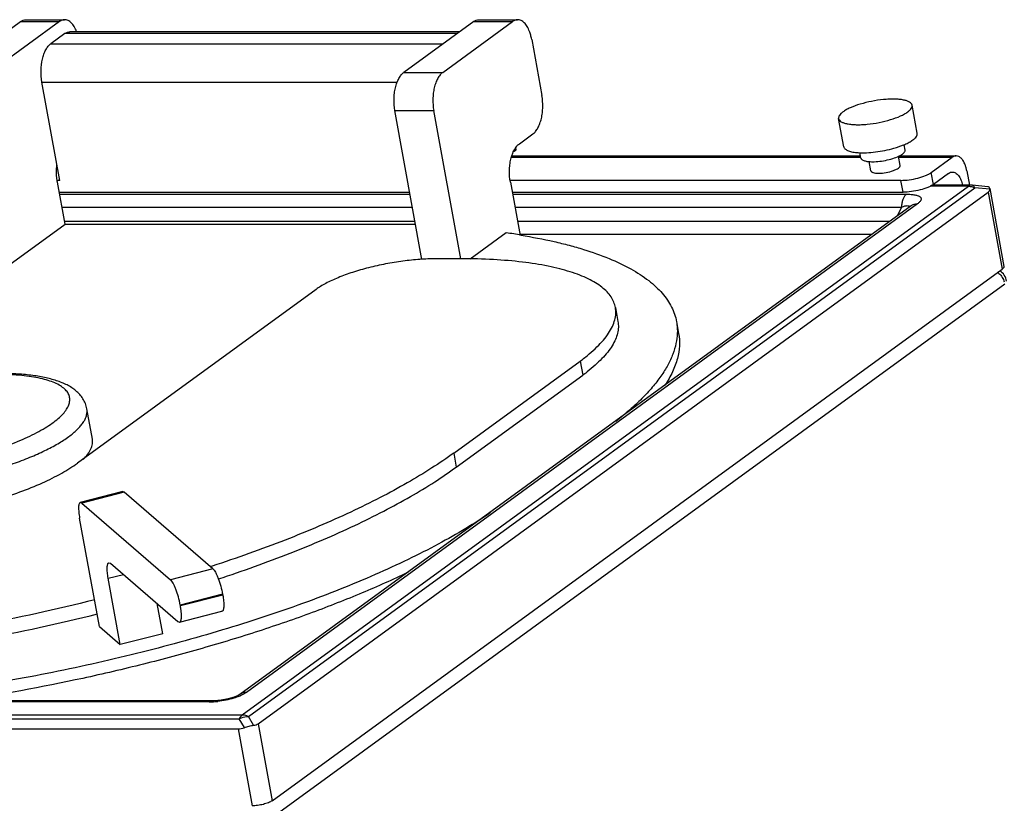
# Model space of a CAD drawing. Header units: inches. Extents: x 0 to 16, y 0 to 10.
# Tile 41 of 42: x 12.917 to 13.946, y 8.124 to 8.943. Entities that reach past the tile are written whole.
import ezdxf

# ---------------------------------------------------------------- set-up
doc = ezdxf.new("R2010")
doc.units = ezdxf.units.IN
doc.header["$LTSCALE"] = 0.935
doc.header["$MEASUREMENT"] = 0
doc.layers.get('0').update_dxf_attribs({"linetype": 'CONTINUOUS'})
doc.layers.add('02___PRT_ALL_AXES', color=7, linetype='CONTINUOUS')

msp = doc.modelspace()

# ---------------------------------------------------------------- linework, layer by layer
at = {"color": 7, "linetype": 'Continuous'}
for p, q in [((12.845, 8.8881), (12.9179, 8.9412)), ((12.9585, 8.9412), (12.8856, 8.8881)), ((12.9179, 8.9412), (12.9585, 8.9412)), ((12.9233, 8.9431), (12.9639, 8.9431)), ((13.3916, 8.9412), (13.3186, 8.8881)), ((13.3592, 8.8881), (13.4321, 8.9412)), ((13.3916, 8.9412), (13.4321, 8.9412)), ((13.3969, 8.9431), (13.4375, 8.9431)), ((12.9641, 8.9287), (12.9495, 8.918)), ((13.3743, 8.9287), (12.9641, 8.9287)), ((13.3769, 8.9306), (12.9695, 8.9306)), ((12.9495, 8.918), (13.3596, 8.918)), ((13.4522, 8.9226), (13.4629, 8.8638)), ((13.3186, 8.8881), (13.3592, 8.8881)), ((12.9588, 8.7752), (12.9401, 8.878)), ((12.9401, 8.878), (13.3117, 8.878)), ((13.3375, 8.6926), (13.3092, 8.8481)), ((13.3092, 8.8481), (13.3498, 8.8481)), ((13.378, 8.693), (13.3498, 8.8481)), ((13.4393, 8.8134), (13.4535, 8.8238)), ((13.4333, 8.8054), (13.4359, 8.8072)), ((13.4359, 8.8072), (13.4355, 8.8094)), ((13.4311, 8.7993), (13.7964, 8.7993)), ((13.4316, 8.8008), (13.796, 8.8008)), ((13.836, 8.7993), (13.8919, 8.7993)), ((13.8362, 8.8008), (13.8959, 8.8008)), ((13.8698, 8.7833), (13.8919, 8.7993)), ((13.8721, 8.771), (13.8698, 8.7833)), ((13.8879, 8.7825), (13.8721, 8.771)), ((13.9071, 8.7851), (13.9098, 8.7701)), ((12.9588, 8.7752), (12.9563, 8.7752)), ((12.9643, 8.7293), (12.9563, 8.7734)), ((13.8381, 8.7752), (13.4299, 8.7752)), ((13.4299, 8.7734), (13.4401, 8.7175)), ((13.8404, 8.7628), (13.8381, 8.7752)), ((12.9582, 8.7628), (13.3247, 8.7628)), ((12.9586, 8.7607), (13.3251, 8.7607)), ((13.1495, 8.2164), (13.9088, 8.7691)), ((13.1561, 8.2147), (13.9154, 8.7675)), ((13.1662, 8.2072), (13.9294, 8.7628)), ((13.4319, 8.7628), (13.8404, 8.7628)), ((13.4322, 8.7607), (13.844, 8.7607)), ((13.9088, 8.7691), (13.8687, 8.7691)), ((13.9115, 8.7701), (13.8705, 8.7701)), ((13.91, 8.7698), (13.9088, 8.7691)), ((13.9115, 8.7701), (13.91, 8.7698)), ((13.9291, 8.7685), (13.913, 8.77)), ((13.9132, 8.7684), (13.9154, 8.7675)), ((13.9311, 8.766), (13.9154, 8.7675)), ((13.9294, 8.7628), (13.944, 8.6823)), ((13.9311, 8.766), (13.9311, 8.7667)), ((13.9311, 8.7667), (13.9459, 8.6852)), ((13.8555, 8.7507), (13.154, 8.24)), ((12.9611, 8.7473), (13.3276, 8.7473)), ((13.8488, 8.7486), (13.1472, 8.2379)), ((13.4347, 8.7473), (13.8387, 8.7473)), ((13.8387, 8.7473), (13.8348, 8.7384)), ((12.9056, 8.6866), (12.9643, 8.7293)), ((12.9638, 8.7325), (13.3303, 8.7325)), ((12.9643, 8.7293), (13.3309, 8.7293)), ((13.4374, 8.7325), (13.8266, 8.7325)), ((13.4256, 8.7203), (13.388, 8.6929)), ((13.4402, 8.7191), (13.8082, 8.7191)), ((13.3791, 8.6932), (13.352, 8.6932)), ((13.1808, 8.1267), (13.944, 8.6823)), ((13.2268, 8.6612), (12.9772, 8.4795)), ((13.1327, 8.0745), (13.9468, 8.667)), ((13.5397, 8.6423), (13.5424, 8.6276)), ((13.6036, 8.6275), (13.6058, 8.6151)), ((13.3707, 8.4902), (13.5029, 8.5863)), ((13.5029, 8.5863), (13.5056, 8.5717)), ((13.3734, 8.4755), (13.5056, 8.5717)), ((13.3707, 8.4902), (13.3734, 8.4755)), ((13.0246, 8.4498), (12.9803, 8.4385)), ((13.0263, 8.4491), (12.982, 8.4378)), ((13.0246, 8.4498), (13.0263, 8.4491)), ((13.1189, 8.3692), (13.0263, 8.4491)), ((12.982, 8.4378), (12.9803, 8.4385)), ((12.982, 8.4378), (13.0746, 8.3578)), ((13.0002, 8.3088), (12.9796, 8.4221)), ((13.0102, 8.3755), (13.0119, 8.3749)), ((13.0119, 8.3749), (13.0823, 8.3141)), ((13.1189, 8.3692), (13.0746, 8.3578)), ((13.1183, 8.372), (13.1165, 8.3714)), ((13.0095, 8.3592), (13.0254, 8.3632)), ((13.0221, 8.2899), (13.0095, 8.3592)), ((13.1291, 8.3426), (13.0848, 8.3313)), ((13.0849, 8.3307), (13.1292, 8.342)), ((13.1292, 8.342), (13.1291, 8.3426)), ((13.0664, 8.3012), (13.0606, 8.3328)), ((13.0848, 8.3313), (13.0849, 8.3307)), ((13.0841, 8.3134), (13.1284, 8.3247)), ((13.0002, 8.3088), (13.0221, 8.2899)), ((13.0823, 8.3141), (13.0841, 8.3134)), ((13.0664, 8.3012), (13.0221, 8.2899)), ((13.1179, 8.2311), (12.4747, 8.2311)), ((13.1151, 8.2301), (12.4749, 8.2301)), ((13.1179, 8.2311), (13.1151, 8.2301)), ((11.7499, 8.2164), (13.1495, 8.2164)), ((13.1615, 8.2056), (13.1561, 8.2147)), ((11.7468, 8.2123), (13.1463, 8.2123)), ((13.1518, 8.2031), (13.1463, 8.2123)), ((13.1662, 8.2072), (13.1808, 8.1267)), ((11.7385, 8.2018), (13.1453, 8.2018)), ((13.1453, 8.2018), (13.1599, 8.1214))]:
    msp.add_line(p, q, dxfattribs=at)
msp.add_lwpolyline([(13.1472, 8.2379), (13.1454, 8.2368), (13.1411, 8.235), (13.1349, 8.2331), (13.1275, 8.2318), (13.1201, 8.2311), (13.1179, 8.2311)], dxfattribs=at)
for centre, radius, start, end in [((13.848, 8.7552), 0.00677, 126.1282, 131.5016), ((13.9115, 8.7538), 0.0163, 84.8383, 90), ((13.328, 8.0311), 0.6961, 80.645, 81.9453), ((13.9279, 8.6638), 0.019, 48.0064, 53.2934), ((13.9327, 8.667), 0.0163, 10.3227, 56.967), ((13.392, 8.7278), 0.1931, 306.0289, 307.7088), ((13.1151, 8.3104), 0.0803, 270.0245, 271.9581), ((13.1147, 8.3192), 0.0891, 272.0015, 276.0995)]:
    msp.add_arc(centre, radius, start, end, dxfattribs=at)
for centre, major_axis, ratio, start_param, end_param in [((13.9139, 8.7704), (0.0171, -0.0055), 0.447989, -0.314189, 0.148354), ((13.1513, 8.2145), (0.0164, -0.0053), 0.447989, -0.763306, -0.314189), ((13.1513, 8.2145), (0.0136, 0.0094), 0.6323, -2.399595, -1.948507)]:
    msp.add_ellipse(centre, major_axis=major_axis, ratio=ratio, start_param=start_param, end_param=end_param, dxfattribs=at)
for points, knots in [([(12.9179, 8.9412), (12.9187, 8.9418), (12.9204, 8.9428), (12.9224, 8.9431), (12.9233, 8.9431)], [0, 0, 0, 0, 0.519761, 1, 1, 1, 1]), ([(12.9639, 8.9431), (12.963, 8.9431), (12.961, 8.9428), (12.9593, 8.9418), (12.9585, 8.9412)], [0, 0, 0, 0, 0.480239, 1, 1, 1, 1]), ([(12.9764, 8.9307), (12.9757, 8.9325), (12.9742, 8.9357), (12.9716, 8.9393), (12.9693, 8.9413), (12.9675, 8.9423), (12.9657, 8.943), (12.9645, 8.9431), (12.9639, 8.9431)], [0, 0, 0, 0, 0.310149, 0.576446, 0.693675, 0.801678, 0.902718, 1, 1, 1, 1]), ([(13.3916, 8.9412), (13.3924, 8.9418), (13.3941, 8.9428), (13.396, 8.9431), (13.3969, 8.9431)], [0, 0, 0, 0, 0.519761, 1, 1, 1, 1]), ([(13.4375, 8.9431), (13.4366, 8.9431), (13.4346, 8.9428), (13.433, 8.9418), (13.4321, 8.9412)], [0, 0, 0, 0, 0.480239, 1, 1, 1, 1]), ([(13.4522, 8.9226), (13.4519, 8.924), (13.4514, 8.9262), (13.4506, 8.9289), (13.4495, 8.9321), (13.4477, 8.9359), (13.4447, 8.9399), (13.4418, 8.9421), (13.4393, 8.943), (13.4381, 8.9431), (13.4375, 8.9431)], [0, 0, 0, 0, 0.164478, 0.243525, 0.31992, 0.530679, 0.711752, 0.864617, 0.933565, 1, 1, 1, 1]), ([(12.9641, 8.9287), (12.965, 8.9293), (12.9667, 8.9302), (12.9686, 8.9306), (12.9695, 8.9306)], [0, 0, 0, 0, 0.51944, 1, 1, 1, 1]), ([(12.9401, 8.878), (12.9394, 8.8819), (12.9388, 8.89), (12.94, 8.8998), (12.942, 8.907), (12.944, 8.9116), (12.9465, 8.9153), (12.9484, 8.9173), (12.9495, 8.918)], [0, 0, 0, 0, 0.282701, 0.561703, 0.690278, 0.807164, 0.910558, 1, 1, 1, 1]), ([(13.3092, 8.8481), (13.3085, 8.852), (13.3081, 8.8581), (13.3086, 8.8661), (13.3096, 8.8719), (13.3112, 8.8771), (13.3132, 8.8817), (13.3156, 8.8854), (13.3175, 8.8874), (13.3186, 8.8881)], [0, 0, 0, 0, 0.282584, 0.424691, 0.561873, 0.690398, 0.807238, 0.910555, 1, 1, 1, 1]), ([(13.3592, 8.8881), (13.3581, 8.8874), (13.3562, 8.8854), (13.3538, 8.8817), (13.3518, 8.8771), (13.3502, 8.8719), (13.3492, 8.8661), (13.3487, 8.8581), (13.3491, 8.852), (13.3498, 8.8481)], [0, 0, 0, 0, 0.089445, 0.192762, 0.309602, 0.438127, 0.575309, 0.717416, 1, 1, 1, 1]), ([(13.4535, 8.8238), (13.4546, 8.8245), (13.4565, 8.8265), (13.4589, 8.8302), (13.4609, 8.8348), (13.4625, 8.84), (13.4635, 8.8458), (13.464, 8.8538), (13.4636, 8.8599), (13.4629, 8.8638)], [0, 0, 0, 0, 0.089445, 0.192762, 0.309602, 0.438127, 0.575309, 0.717416, 1, 1, 1, 1]), ([(13.4299, 8.7734), (13.4292, 8.7773), (13.4288, 8.7834), (13.4293, 8.7914), (13.4303, 8.7972), (13.4319, 8.8024), (13.4339, 8.807), (13.4363, 8.8107), (13.4382, 8.8127), (13.4393, 8.8134)], [0, 0, 0, 0, 0.282584, 0.424691, 0.561873, 0.690398, 0.807238, 0.910555, 1, 1, 1, 1]), ([(12.9555, 8.7813), (12.9554, 8.7822), (12.9553, 8.7855), (12.9555, 8.7888), (12.9558, 8.7913)], [0, 0, 0, 0, 0.251252, 1, 1, 1, 1]), ([(13.8959, 8.8008), (13.8952, 8.8008), (13.8938, 8.8005), (13.8925, 8.7998), (13.8919, 8.7993)], [0, 0, 0, 0, 0.48056, 1, 1, 1, 1]), ([(13.9071, 8.7851), (13.9069, 8.7862), (13.9064, 8.7884), (13.9053, 8.7919), (13.9037, 8.7953), (13.9014, 8.7983), (13.8988, 8.8003), (13.8969, 8.8008), (13.8959, 8.8008)], [0, 0, 0, 0, 0.164495, 0.320103, 0.531108, 0.712283, 0.8653, 1, 1, 1, 1]), ([(12.9563, 8.7734), (12.9562, 8.774), (12.9558, 8.7766), (12.9555, 8.7793), (12.9555, 8.7813)], [0, 0, 0, 0, 0.245231, 1, 1, 1, 1]), ([(13.8381, 8.7752), (13.841, 8.7752), (13.847, 8.7757), (13.8557, 8.7773), (13.8625, 8.7795), (13.8671, 8.7816), (13.869, 8.7827), (13.8698, 8.7833)], [0, 0, 0, 0, 0.263961, 0.5435, 0.800027, 0.908847, 1, 1, 1, 1]), ([(13.8879, 8.7825), (13.8886, 8.783), (13.8898, 8.7837), (13.8913, 8.7839), (13.892, 8.7839)], [0, 0, 0, 0, 0.51944, 1, 1, 1, 1]), ([(13.892, 8.7839), (13.8926, 8.7839), (13.8937, 8.7838), (13.8954, 8.783), (13.897, 8.7818), (13.8991, 8.7795), (13.9012, 8.7756), (13.9023, 8.7721), (13.9028, 8.7702)], [0, 0, 0, 0, 0.09102, 0.187211, 0.292719, 0.40992, 0.68184, 1, 1, 1, 1]), ([(13.8721, 8.771), (13.8713, 8.7704), (13.8694, 8.7692), (13.8648, 8.7671), (13.858, 8.765), (13.8493, 8.7633), (13.8433, 8.7628), (13.8404, 8.7628)], [0, 0, 0, 0, 0.091153, 0.199973, 0.4565, 0.736039, 1, 1, 1, 1]), ([(13.8435, 8.7603), (13.8428, 8.7597), (13.8415, 8.758), (13.8401, 8.755), (13.8391, 8.7513), (13.8388, 8.7487), (13.8387, 8.7473)], [0, 0, 0, 0, 0.200253, 0.438459, 0.70908, 1, 1, 1, 1]), ([(13.844, 8.7607), (13.8456, 8.7607), (13.8486, 8.7606), (13.8526, 8.7601), (13.8555, 8.7594), (13.8573, 8.7586), (13.8582, 8.758), (13.8589, 8.7572), (13.8593, 8.7564), (13.8594, 8.7555), (13.8591, 8.7545), (13.8586, 8.7536), (13.8574, 8.7522), (13.8563, 8.7513), (13.8555, 8.7507)], [0, 0, 0, 0, 0.199836, 0.37413, 0.515737, 0.573191, 0.622027, 0.663642, 0.700606, 0.736811, 0.776136, 0.821262, 0.873532, 1, 1, 1, 1]), ([(13.9088, 8.7691), (13.9091, 8.7691), (13.9106, 8.769), (13.9121, 8.7687), (13.9132, 8.7684)], [0, 0, 0, 0, 0.244372, 1, 1, 1, 1]), ([(13.9154, 8.7675), (13.9152, 8.7678), (13.9148, 8.7686), (13.9141, 8.7696), (13.9134, 8.77), (13.913, 8.77)], [0, 0, 0, 0, 0.323277, 0.705823, 1, 1, 1, 1]), ([(13.9311, 8.7667), (13.931, 8.7672), (13.9306, 8.7682), (13.9296, 8.7685), (13.9291, 8.7685)], [0, 0, 0, 0, 0.499748, 1, 1, 1, 1]), ([(13.8488, 8.7486), (13.8497, 8.7493), (13.8519, 8.7504), (13.8543, 8.7507), (13.8555, 8.7507)], [0, 0, 0, 0, 0.492114, 1, 1, 1, 1]), ([(13.8387, 8.7473), (13.8391, 8.7474), (13.8406, 8.7479), (13.8422, 8.7484), (13.8433, 8.7486)], [0, 0, 0, 0, 0.267374, 1, 1, 1, 1]), ([(13.8433, 8.7486), (13.8438, 8.7487), (13.8447, 8.7488), (13.8459, 8.7487), (13.8469, 8.7483), (13.8472, 8.7478), (13.8473, 8.7476)], [0, 0, 0, 0, 0.338202, 0.613192, 0.822571, 1, 1, 1, 1]), ([(13.4412, 8.7179), (13.4527, 8.716), (13.4695, 8.7128), (13.4912, 8.7075), (13.5105, 8.7019), (13.5323, 8.6943), (13.5553, 8.6835), (13.5715, 8.6731), (13.5821, 8.6642), (13.5887, 8.6574), (13.5942, 8.6503), (13.5986, 8.6429), (13.6018, 8.6353), (13.6031, 8.6301), (13.6036, 8.6274)], [0, 0, 0, 0, 0.178841, 0.262146, 0.34127, 0.486893, 0.615934, 0.729214, 0.780508, 0.828644, 0.874063, 0.917314, 0.959048, 1, 1, 1, 1]), ([(13.352, 8.6932), (13.3464, 8.6932), (13.3349, 8.6928), (13.3174, 8.6909), (13.2995, 8.688), (13.2819, 8.6841), (13.2653, 8.6793), (13.2503, 8.6739), (13.2392, 8.6688), (13.2316, 8.6645), (13.2283, 8.6623), (13.2268, 8.6612)], [0, 0, 0, 0, 0.127629, 0.263955, 0.404205, 0.543511, 0.676995, 0.800083, 0.908787, 0.956754, 1, 1, 1, 1]), ([(13.5397, 8.6423), (13.5393, 8.6442), (13.5382, 8.6481), (13.5352, 8.6537), (13.5309, 8.6589), (13.5255, 8.6637), (13.5189, 8.6683), (13.5111, 8.6725), (13.5022, 8.6763), (13.4922, 8.6798), (13.4812, 8.6829), (13.4646, 8.6867), (13.4416, 8.6902), (13.4114, 8.6927), (13.3901, 8.6932), (13.3791, 8.6932)], [0, 0, 0, 0, 0.033388, 0.068141, 0.10545, 0.146249, 0.19121, 0.240767, 0.295193, 0.354614, 0.419063, 0.48849, 0.64172, 0.812932, 1, 1, 1, 1]), ([(13.9406, 8.6779), (13.942, 8.6767), (13.9443, 8.6739), (13.9458, 8.6707), (13.9463, 8.669)], [0, 0, 0, 0, 0.501662, 1, 1, 1, 1]), ([(13.9459, 8.6852), (13.946, 8.685), (13.9459, 8.6845), (13.9455, 8.6837), (13.9449, 8.683), (13.9443, 8.6825), (13.944, 8.6823)], [0, 0, 0, 0, 0.186304, 0.404974, 0.674191, 1, 1, 1, 1]), ([(13.5029, 8.5863), (13.5061, 8.5887), (13.5122, 8.5934), (13.5203, 8.6007), (13.5272, 8.6079), (13.5326, 8.6151), (13.5366, 8.6221), (13.5392, 8.629), (13.5404, 8.6358), (13.5401, 8.6402), (13.5397, 8.6423)], [0, 0, 0, 0, 0.170554, 0.326412, 0.467654, 0.594912, 0.709409, 0.813074, 0.908703, 1, 1, 1, 1]), ([(13.5424, 8.6276), (13.5427, 8.6256), (13.543, 8.6215), (13.5421, 8.6152), (13.5399, 8.6087), (13.5363, 8.6021), (13.5316, 8.5953), (13.5255, 8.5885), (13.5183, 8.5817), (13.5129, 8.5773), (13.5101, 8.5751)], [0, 0, 0, 0, 0.093496, 0.190948, 0.295795, 0.4107, 0.53757, 0.67766, 0.831729, 1, 1, 1, 1]), ([(13.6036, 8.6274), (13.6038, 8.6265), (13.6044, 8.6225), (13.6046, 8.6184), (13.6044, 8.6154)], [0, 0, 0, 0, 0.248486, 1, 1, 1, 1]), ([(13.6044, 8.6154), (13.6043, 8.6118), (13.6033, 8.6043), (13.5999, 8.5931), (13.5946, 8.5817), (13.5873, 8.5702), (13.5782, 8.5585), (13.5672, 8.5466), (13.5544, 8.5347), (13.545, 8.527), (13.54, 8.5231)], [0, 0, 0, 0, 0.093962, 0.193806, 0.301586, 0.418854, 0.546726, 0.685952, 0.836999, 1, 1, 1, 1]), ([(13.6058, 8.6151), (13.6066, 8.6109), (13.6071, 8.602), (13.6049, 8.5884), (13.5996, 8.5745), (13.5945, 8.5656), (13.5915, 8.5611)], [0, 0, 0, 0, 0.225168, 0.461118, 0.717092, 1, 1, 1, 1]), ([(12.7542, 8.4713), (12.763, 8.4713), (12.781, 8.472), (12.8084, 8.4749), (12.8365, 8.4794), (12.864, 8.4856), (12.8901, 8.493), (12.9103, 8.5003), (12.9249, 8.5066), (12.9346, 8.5113), (12.9432, 8.5162), (12.9507, 8.521), (12.9571, 8.5259), (12.9622, 8.5308), (12.966, 8.5356), (12.9684, 8.5403), (12.9695, 8.5449), (12.9691, 8.5494), (12.9672, 8.5536), (12.9639, 8.5573), (12.9593, 8.5607), (12.9535, 8.5637), (12.9465, 8.5662), (12.9383, 8.5684), (12.929, 8.5701), (12.9148, 8.5718), (12.9036, 8.5723), (12.8959, 8.5724)], [0, 0, 0, 0, 0.081506, 0.168532, 0.258108, 0.347142, 0.432569, 0.5115, 0.547723, 0.58141, 0.612325, 0.640295, 0.665206, 0.687051, 0.705948, 0.722234, 0.736545, 0.749897, 0.763556, 0.7787, 0.796168, 0.816438, 0.839735, 0.866106, 0.895488, 0.927746, 1, 1, 1, 1]), ([(12.9872, 8.5365), (12.9868, 8.5383), (12.9858, 8.542), (12.9832, 8.547), (12.9798, 8.5514), (12.9758, 8.5553), (12.9713, 8.5586), (12.9664, 8.5614), (12.9611, 8.5638), (12.9533, 8.5666), (12.9425, 8.5695), (12.9283, 8.5717), (12.9125, 8.5731), (12.9015, 8.5734), (12.8958, 8.5734)], [0, 0, 0, 0, 0.054557, 0.107239, 0.15938, 0.211538, 0.263785, 0.316806, 0.371574, 0.428766, 0.551867, 0.688143, 0.837962, 1, 1, 1, 1]), ([(12.7496, 8.4513), (12.756, 8.4513), (12.7693, 8.4516), (12.7968, 8.4536), (12.8249, 8.4575), (12.8529, 8.463), (12.8736, 8.4679), (12.8934, 8.4735), (12.9121, 8.4796), (12.9293, 8.4862), (12.9446, 8.4932), (12.958, 8.5004), (12.9691, 8.5077), (12.9766, 8.5141), (12.9812, 8.5192), (12.9838, 8.5228), (12.9858, 8.5263), (12.987, 8.5298), (12.9875, 8.5332), (12.9874, 8.5354), (12.9872, 8.5365)], [0, 0, 0, 0, 0.073229, 0.150482, 0.311954, 0.393668, 0.474274, 0.552493, 0.627094, 0.696937, 0.760996, 0.818414, 0.868556, 0.911098, 0.929569, 0.946267, 0.961357, 0.975086, 0.987811, 1, 1, 1, 1]), ([(13.3707, 8.4902), (13.3633, 8.4847), (13.3473, 8.4739), (13.3216, 8.4584), (13.2933, 8.4431), (13.2625, 8.428), (13.2293, 8.4132), (13.1814, 8.3937), (13.1439, 8.3804), (13.1183, 8.372)], [0, 0, 0, 0, 0.099164, 0.206562, 0.321828, 0.444569, 0.574332, 0.710568, 1, 1, 1, 1]), ([(12.6303, 8.4459), (12.6306, 8.4444), (12.6316, 8.4414), (12.6343, 8.4373), (12.6382, 8.4335), (12.6432, 8.43), (12.6493, 8.4269), (12.6565, 8.4241), (12.6647, 8.4216), (12.6739, 8.4196), (12.684, 8.4179), (12.6991, 8.4162), (12.7198, 8.4151), (12.7463, 8.4155), (12.7746, 8.4175), (12.804, 8.4212), (12.8336, 8.4263), (12.8628, 8.4327), (12.8907, 8.4404), (12.9166, 8.449), (12.94, 8.4584), (12.9573, 8.467), (12.9693, 8.4741), (12.9747, 8.4777), (12.9772, 8.4795)], [0, 0, 0, 0, 0.012312, 0.025417, 0.039963, 0.056399, 0.074991, 0.095882, 0.119119, 0.14468, 0.172503, 0.202478, 0.268322, 0.340881, 0.418538, 0.499489, 0.581816, 0.663557, 0.742767, 0.81759, 0.886316, 0.947497, 0.974898, 1, 1, 1, 1]), ([(13.1248, 8.3586), (13.15, 8.3669), (13.1868, 8.3801), (13.2341, 8.3994), (13.2667, 8.414), (13.297, 8.429), (13.3249, 8.4441), (13.3503, 8.4594), (13.366, 8.4701), (13.3734, 8.4755)], [0, 0, 0, 0, 0.289243, 0.425395, 0.555102, 0.67783, 0.793141, 0.90065, 1, 1, 1, 1]), ([(12.9803, 8.4385), (12.9802, 8.4384), (12.9799, 8.4383), (12.9796, 8.438), (12.9793, 8.4375), (12.9789, 8.4367), (12.9786, 8.4354), (12.9785, 8.4334), (12.9785, 8.431), (12.9787, 8.4283), (12.979, 8.4253), (12.9794, 8.4232), (12.9796, 8.4221)], [0, 0, 0, 0, 0.023526, 0.049631, 0.080195, 0.116337, 0.207245, 0.323535, 0.463959, 0.625983, 0.806275, 1, 1, 1, 1]), ([(13.4091, 8.4279), (13.4007, 8.4221), (13.3828, 8.4107), (13.354, 8.3944), (13.3223, 8.3783), (13.288, 8.3626), (13.2513, 8.3473), (13.1983, 8.3272), (13.1276, 8.304), (13.0384, 8.2796), (12.9454, 8.2589), (12.8508, 8.2424), (12.7873, 8.2342), (12.7556, 8.2309)], [0, 0, 0, 0, 0.044496, 0.092653, 0.144288, 0.199195, 0.257124, 0.317792, 0.446089, 0.58142, 0.720878, 0.861428, 1, 1, 1, 1]), ([(13.0095, 8.3592), (13.0093, 8.3602), (13.0089, 8.3623), (13.0086, 8.3653), (13.0084, 8.3681), (13.0084, 8.3705), (13.0085, 8.3724), (13.0088, 8.3738), (13.0092, 8.3746), (13.0095, 8.375), (13.0098, 8.3754), (13.0101, 8.3755), (13.0102, 8.3755)], [0, 0, 0, 0, 0.193725, 0.374017, 0.536041, 0.676465, 0.792755, 0.883663, 0.919805, 0.950369, 0.976474, 1, 1, 1, 1]), ([(13.1189, 8.3692), (13.1194, 8.3688), (13.1204, 8.3676), (13.1218, 8.3653), (13.1232, 8.3625), (13.1251, 8.3577), (13.1273, 8.351), (13.1286, 8.3455), (13.1291, 8.3426)], [0, 0, 0, 0, 0.068259, 0.15975, 0.272283, 0.402386, 0.696399, 1, 1, 1, 1]), ([(13.3226, 8.3653), (13.3069, 8.3578), (13.2739, 8.3431), (13.222, 8.3227), (13.1662, 8.3034), (13.1073, 8.2855), (13.0459, 8.269), (12.9613, 8.2493), (12.8967, 8.2374), (12.8533, 8.2308)], [0, 0, 0, 0, 0.106678, 0.220924, 0.341679, 0.467784, 0.597994, 0.731006, 1, 1, 1, 1]), ([(13.0848, 8.3313), (13.0843, 8.3341), (13.083, 8.3397), (13.0809, 8.3464), (13.0789, 8.3511), (13.0775, 8.354), (13.0761, 8.3562), (13.0751, 8.3574), (13.0746, 8.3578)], [0, 0, 0, 0, 0.303601, 0.597614, 0.727717, 0.84025, 0.931741, 1, 1, 1, 1]), ([(13.1292, 8.342), (13.1294, 8.3409), (13.1297, 8.3387), (13.1301, 8.3355), (13.1303, 8.3326), (13.1303, 8.3301), (13.1302, 8.328), (13.1299, 8.3266), (13.1295, 8.3257), (13.1292, 8.3252), (13.1288, 8.3249), (13.1286, 8.3248), (13.1284, 8.3247)], [0, 0, 0, 0, 0.193725, 0.374017, 0.536041, 0.676465, 0.792755, 0.883663, 0.919805, 0.950369, 0.976474, 1, 1, 1, 1]), ([(12.9954, 8.3367), (12.9551, 8.3266), (12.8737, 8.3088), (12.7713, 8.2927), (12.6897, 8.2837), (12.6304, 8.2791), (12.5731, 8.2765), (12.5357, 8.2763), (12.5174, 8.2765)], [0, 0, 0, 0, 0.258089, 0.517032, 0.643859, 0.767361, 0.886425, 1, 1, 1, 1]), ([(13.0841, 8.3134), (13.0843, 8.3134), (13.0846, 8.3136), (13.0849, 8.3139), (13.0852, 8.3144), (13.0856, 8.3152), (13.0859, 8.3167), (13.0861, 8.3188), (13.086, 8.3213), (13.0859, 8.3241), (13.0855, 8.3273), (13.0851, 8.3295), (13.0849, 8.3307)], [0, 0, 0, 0, 0.023526, 0.049631, 0.080195, 0.116337, 0.207245, 0.323535, 0.463959, 0.625983, 0.806275, 1, 1, 1, 1]), ([(12.52, 8.2618), (12.5383, 8.2616), (12.5758, 8.2619), (12.6331, 8.2644), (12.6924, 8.269), (12.7739, 8.278), (12.8764, 8.2942), (12.9578, 8.3119), (12.9981, 8.322)], [0, 0, 0, 0, 0.113575, 0.232639, 0.356141, 0.482968, 0.741911, 1, 1, 1, 1]), ([(13.1477, 8.2365), (13.1472, 8.2363), (13.1449, 8.2353), (13.1426, 8.2345), (13.1408, 8.234)], [0, 0, 0, 0, 0.234476, 1, 1, 1, 1]), ([(13.154, 8.24), (13.1527, 8.24), (13.1503, 8.2397), (13.1481, 8.2386), (13.1472, 8.2379)], [0, 0, 0, 0, 0.507887, 1, 1, 1, 1]), ([(13.154, 8.24), (13.1535, 8.2397), (13.1516, 8.2384), (13.1494, 8.2373), (13.1477, 8.2365)], [0, 0, 0, 0, 0.220747, 1, 1, 1, 1]), ([(13.1408, 8.234), (13.1381, 8.2331), (13.1326, 8.2318), (13.127, 8.2309), (13.1242, 8.2306)], [0, 0, 0, 0, 0.495044, 1, 1, 1, 1]), ([(13.1495, 8.2164), (13.1492, 8.2161), (13.1479, 8.215), (13.1469, 8.2135), (13.1463, 8.2123)], [0, 0, 0, 0, 0.220165, 1, 1, 1, 1]), ([(13.1463, 8.2123), (13.1471, 8.2127), (13.1501, 8.2141), (13.1536, 8.2148), (13.1561, 8.2147)], [0, 0, 0, 0, 0.258175, 1, 1, 1, 1]), ([(13.1561, 8.2147), (13.1555, 8.215), (13.1534, 8.2159), (13.1511, 8.2164), (13.1495, 8.2164)], [0, 0, 0, 0, 0.25953, 1, 1, 1, 1]), ([(13.1518, 8.2031), (13.1534, 8.2037), (13.1566, 8.2047), (13.1599, 8.2054), (13.1615, 8.2056)], [0, 0, 0, 0, 0.522238, 1, 1, 1, 1]), ([(13.1808, 8.1267), (13.1803, 8.1263), (13.179, 8.1256), (13.176, 8.1242), (13.1715, 8.1228), (13.1658, 8.1217), (13.1618, 8.1214), (13.1599, 8.1214)], [0, 0, 0, 0, 0.091072, 0.199947, 0.456492, 0.736069, 1, 1, 1, 1])]:
    msp.add_open_spline(points, degree=3, knots=knots, dxfattribs=at)
at = {"layer": '02___PRT_ALL_AXES', "color": 7, "linetype": 'Continuous'}
for p, q in [((13.8553, 8.8244), (13.8499, 8.8537)), ((13.7784, 8.8104), (13.7731, 8.8397)), ((13.8426, 8.8069), (13.8415, 8.8125)), ((13.7964, 8.7985), (13.7954, 8.8042)), ((13.8375, 8.8012), (13.8398, 8.8027)), ((13.8068, 8.7852), (13.805, 8.795)), ((13.8375, 8.7908), (13.8358, 8.8005)), ((12.9929, 8.5047), (12.9872, 8.5365))]:
    msp.add_line(p, q, dxfattribs=at)
for centre, radius, start, end in [((13.8086, 8.8912), 0.0853, 289.5787, 292.1982), ((13.8138, 8.8784), 0.0716, 292.2558, 293.5416), ((13.7975, 8.8639), 0.0599, 264.8212, 266.3503), ((13.8006, 8.9149), 0.1104, 285.9441, 287.3698), ((13.8036, 8.9054), 0.1004, 287.3707, 289.5604)]:
    msp.add_arc(centre, radius, start, end, dxfattribs=at)
for points, knots in [([(13.8499, 8.8537), (13.8498, 8.8544), (13.8491, 8.8557), (13.8471, 8.8572), (13.8443, 8.8584), (13.8407, 8.8593), (13.8363, 8.8599), (13.8313, 8.8601), (13.8258, 8.8601), (13.8178, 8.8595), (13.8076, 8.858), (13.796, 8.8551), (13.7871, 8.852), (13.7812, 8.8491), (13.7787, 8.8475), (13.7777, 8.8467)], [0, 0, 0, 0, 0.025215, 0.056107, 0.095537, 0.144341, 0.202144, 0.26803, 0.340631, 0.418333, 0.581673, 0.742675, 0.886276, 0.947551, 1, 1, 1, 1]), ([(13.8453, 8.8467), (13.8461, 8.8473), (13.8474, 8.8484), (13.849, 8.8502), (13.8499, 8.852), (13.85, 8.8532), (13.8499, 8.8537)], [0, 0, 0, 0, 0.326087, 0.595339, 0.813768, 1, 1, 1, 1]), ([(13.7777, 8.8467), (13.7769, 8.8462), (13.7755, 8.8451), (13.774, 8.8433), (13.773, 8.8415), (13.773, 8.8403), (13.7731, 8.8397)], [0, 0, 0, 0, 0.326087, 0.595339, 0.813768, 1, 1, 1, 1]), ([(13.7731, 8.8397), (13.7732, 8.8391), (13.7739, 8.8378), (13.7759, 8.8363), (13.7787, 8.8351), (13.7823, 8.8342), (13.7867, 8.8336), (13.7917, 8.8333), (13.7972, 8.8334), (13.8052, 8.834), (13.8154, 8.8355), (13.827, 8.8384), (13.8359, 8.8415), (13.8418, 8.8444), (13.8442, 8.8459), (13.8453, 8.8467)], [0, 0, 0, 0, 0.025215, 0.056107, 0.095537, 0.144341, 0.202144, 0.26803, 0.340631, 0.418333, 0.581673, 0.742675, 0.886276, 0.947551, 1, 1, 1, 1]), ([(13.8507, 8.8174), (13.8514, 8.8179), (13.8528, 8.819), (13.8544, 8.8208), (13.8553, 8.8226), (13.8554, 8.8238), (13.8553, 8.8244)], [0, 0, 0, 0, 0.326087, 0.595339, 0.813768, 1, 1, 1, 1]), ([(13.8423, 8.8128), (13.8439, 8.8135), (13.8468, 8.8149), (13.8495, 8.8165), (13.8507, 8.8174)], [0, 0, 0, 0, 0.540918, 1, 1, 1, 1]), ([(13.7784, 8.8104), (13.7785, 8.81), (13.7788, 8.8092), (13.7796, 8.8081), (13.7809, 8.8072), (13.7832, 8.806), (13.787, 8.8049), (13.7902, 8.8044), (13.7921, 8.8043)], [0, 0, 0, 0, 0.075969, 0.159555, 0.256354, 0.369468, 0.64933, 1, 1, 1, 1]), ([(13.7937, 8.8042), (13.7965, 8.804), (13.8025, 8.804), (13.8118, 8.8048), (13.8214, 8.8063), (13.8278, 8.8079), (13.8309, 8.8088)], [0, 0, 0, 0, 0.225765, 0.477547, 0.740802, 1, 1, 1, 1]), ([(13.8398, 8.8027), (13.8403, 8.803), (13.8411, 8.8037), (13.842, 8.8048), (13.8426, 8.8058), (13.8426, 8.8066), (13.8426, 8.8069)], [0, 0, 0, 0, 0.3258, 0.595009, 0.813693, 1, 1, 1, 1]), ([(13.7964, 8.7985), (13.7965, 8.7982), (13.7968, 8.7976), (13.7975, 8.7968), (13.7986, 8.7962), (13.8001, 8.7956), (13.8018, 8.7952), (13.8046, 8.7948), (13.8069, 8.7947), (13.8085, 8.7947)], [0, 0, 0, 0, 0.067841, 0.145787, 0.24036, 0.354252, 0.488146, 0.641592, 1, 1, 1, 1]), ([(13.8085, 8.7947), (13.811, 8.7947), (13.8162, 8.795), (13.8239, 8.7964), (13.8311, 8.7984), (13.8355, 8.8002), (13.8375, 8.8012)], [0, 0, 0, 0, 0.253014, 0.523218, 0.781221, 1, 1, 1, 1]), ([(13.8068, 8.7852), (13.8068, 8.785), (13.807, 8.7846), (13.8075, 8.7841), (13.8083, 8.7837), (13.8096, 8.7831), (13.8119, 8.7828), (13.8138, 8.7827), (13.8148, 8.7827)], [0, 0, 0, 0, 0.067878, 0.145803, 0.240305, 0.354208, 0.641947, 1, 1, 1, 1]), ([(13.8148, 8.7827), (13.8175, 8.7827), (13.8228, 8.7832), (13.829, 8.7848), (13.8334, 8.7866), (13.8354, 8.7877), (13.8366, 8.7888), (13.8372, 8.7895), (13.8376, 8.7901), (13.8376, 8.7906), (13.8375, 8.7908)], [0, 0, 0, 0, 0.312089, 0.627198, 0.761185, 0.868754, 0.911305, 0.946459, 0.975211, 1, 1, 1, 1]), ([(12.9833, 8.4835), (12.985, 8.4853), (12.9881, 8.4887), (12.9915, 8.4942), (12.9932, 8.4995), (12.9932, 8.5031), (12.9929, 8.5047)], [0, 0, 0, 0, 0.305704, 0.567446, 0.793892, 1, 1, 1, 1])]:
    msp.add_open_spline(points, degree=3, knots=knots, dxfattribs=at)

doc.saveas('drawing.dxf')
